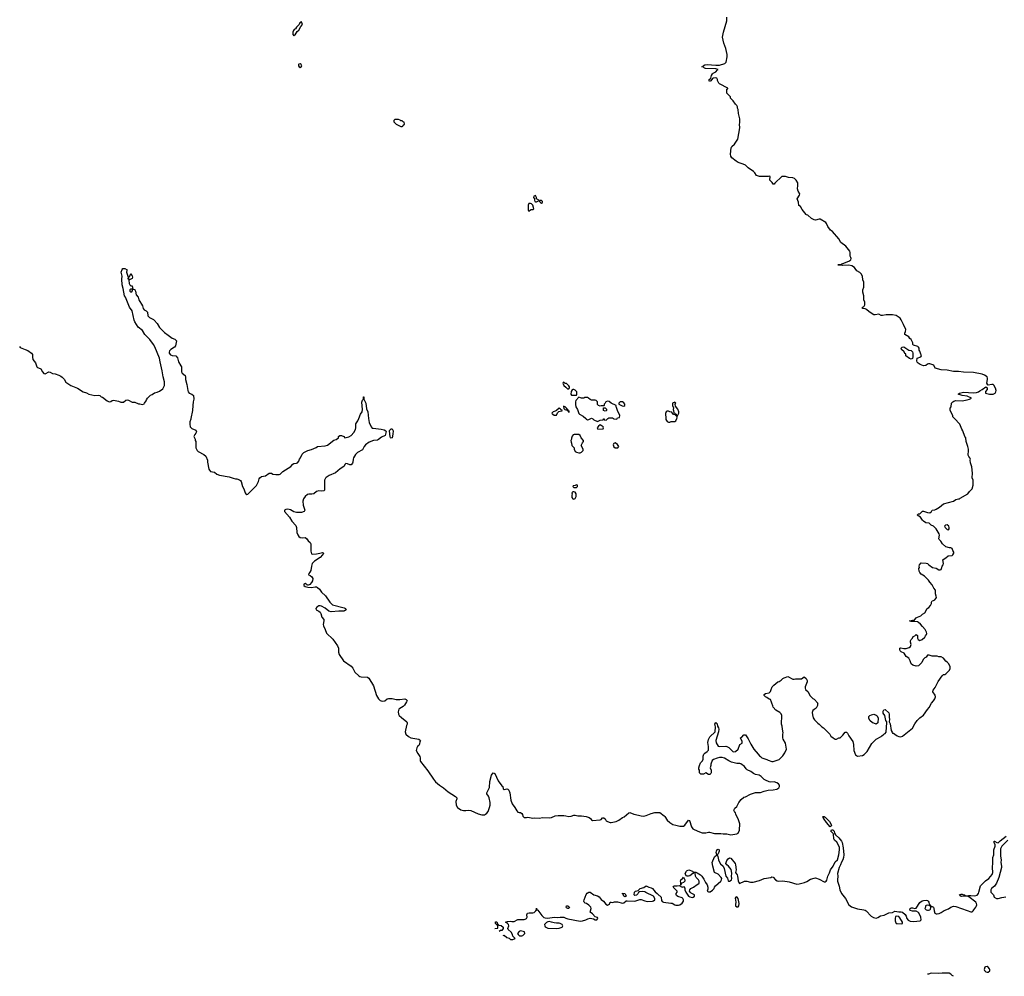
# Model space of a CAD drawing. Header units: inches. Extents: x 2386215 to 2556187, y 580866 to 760840.
# Tile 62 of 203: x 2421221 to 2437047, y 651040 to 666409. Entities that reach past the tile are written whole.
import ezdxf

# ---------------------------------------------------------------- set-up
doc = ezdxf.new("R2010")
doc.units = ezdxf.units.IN
doc.header["$MEASUREMENT"] = 0
for name, color, linetype in [('C4625', 7, 'Continuous'), ('C4626', 7, 'Continuous'), ('C4635', 7, 'Continuous'), ('C4636', 7, 'Continuous')]:
    doc.layers.add(name, color=color, linetype=linetype)

msp = doc.modelspace()

# ---------------------------------------------------------------- linework, layer by layer
at = {"layer": 'C4625', "color": 5}
for points, elevation in [([(2423973, 660000), (2423970, 659990), (2423957, 659950), (2423954, 659910), (2423961, 659870), (2423970, 659855), (2423990, 659840), (2424050, 659814), (2424061, 659790), (2424054, 659766), (2424037, 659743), (2424022, 659710), (2424042, 659670), (2424042, 659650), (2424052, 659630), (2424052, 659532), (2424072, 659490), (2424090, 659472), (2424183, 659423), (2424215, 659395), (2424238, 659330), (2424240, 659300), (2424261, 659190), (2424270, 659172), (2424290, 659152), (2424350, 659138), (2424392, 659110), (2424431, 659091), (2424590, 659063), (2424650, 659041), (2424688, 659032), (2424710, 659032), (2424756, 659016), (2424770, 659006), (2424781, 658990), (2424804, 658910), (2424824, 658870), (2424843, 658810), (2424856, 658790), (2424870, 658781), (2424890, 658784), (2424901, 658799), (2425030, 658923), (2425061, 658990), (2425070, 659030), (2425079, 659050), (2425109, 659070), (2425170, 659079), (2425230, 659121), (2425250, 659124), (2425270, 659121), (2425292, 659110), (2425341, 659101), (2425390, 659102), (2425410, 659108), (2425453, 659150), (2425579, 659230), (2425614, 659270), (2425630, 659279), (2425670, 659283), (2425689, 659291), (2425706, 659314), (2425719, 659350), (2425737, 659370), (2425759, 659430), (2425790, 659453), (2425854, 659486), (2425910, 659503), (2425985, 659535), (2426010, 659551), (2426130, 659563), (2426170, 659576), (2426270, 659655), (2426310, 659666), (2426346, 659690), (2426346, 659710), (2426366, 659730), (2426394, 659730), (2426430, 659712), (2426450, 659692), (2426510, 659708), (2426550, 659731), (2426590, 659775), (2426617, 659823), (2426625, 659850), (2426622, 659890), (2426626, 659914), (2426656, 659964), (2426670, 660000)], 60), ([(2426829, 660000), (2426836, 659936), (2426869, 659869), (2426889, 659849), (2426904, 659844), (2426986, 659834), (2427033, 659833), (2427079, 659819), (2427104, 659804), (2427112, 659792), (2427098, 659730), (2427039, 659701), (2426990, 659662), (2426970, 659656), (2426910, 659650), (2426838, 659622), (2426782, 659578), (2426758, 659550), (2426730, 659500), (2426650, 659454), (2426618, 659422), (2426586, 659370), (2426580, 659350), (2426578, 659302), (2426570, 659282), (2426550, 659259), (2426530, 659257), (2426490, 659274), (2426463, 659277), (2426452, 659270), (2426432, 659230), (2426370, 659194), (2426298, 659130), (2426196, 659084), (2426145, 659055), (2426135, 659045), (2426122, 659010), (2426122, 658878), (2426118, 658850), (2426110, 658838), (2426070, 658834), (2426030, 658837), (2425991, 658829), (2425950, 658789), (2425916, 658784), (2425870, 658787), (2425850, 658781), (2425810, 658750), (2425781, 658710), (2425773, 658673), (2425778, 658610), (2425806, 658530), (2425794, 658506), (2425750, 658493), (2425670, 658489), (2425630, 658502), (2425575, 658535), (2425530, 658544), (2425500, 658540), (2425477, 658530), (2425479, 658510), (2425557, 658417), (2425596, 658350), (2425661, 658281), (2425670, 658250), (2425678, 658170), (2425690, 658135), (2425710, 658104), (2425731, 658089), (2425770, 658086), (2425810, 658089), (2425830, 658075), (2425858, 658038), (2425890, 658008), (2425900, 657990), (2425903, 657970), (2425902, 657870), (2425910, 657830), (2425930, 657824), (2425990, 657826), (2426044, 657836), (2426090, 657850), (2426101, 657841), (2426103, 657830), (2426090, 657810), (2426051, 657769), (2425959, 657710), (2425922, 657670), (2425909, 657630), (2425899, 657561), (2425887, 657533), (2425867, 657510), (2425866, 657490), (2425890, 657479), (2425917, 657457), (2425931, 657430), (2425927, 657393), (2425914, 657366), (2425886, 657334), (2425850, 657318), (2425842, 657330), (2425810, 657349), (2425790, 657339), (2425786, 657330), (2425790, 657321), (2425810, 657301), (2425853, 657293), (2425912, 657288), (2425970, 657299), (2425990, 657296), (2426010, 657286), (2426041, 657261), (2426073, 657210), (2426135, 657155), (2426208, 657050), (2426250, 657010), (2426438, 656958), (2426456, 656950), (2426467, 656930), (2426443, 656910), (2426430, 656906), (2426350, 656905), (2426230, 656895), (2426190, 656908), (2426130, 656955), (2426070, 656988), (2426050, 656992), (2426030, 656990), (2425995, 656970), (2425981, 656950), (2425986, 656926), (2426030, 656904), (2426049, 656889), (2426060, 656870), (2426078, 656810), (2426108, 656770), (2426112, 656750), (2426099, 656690), (2426103, 656670), (2426133, 656613), (2426153, 656553), (2426254, 656454), (2426332, 656350), (2426343, 656310), (2426346, 656250), (2426355, 656210), (2426426, 656106), (2426550, 656022), (2426576, 655990), (2426609, 655929), (2426670, 655870), (2426690, 655859), (2426710, 655854), (2426810, 655845), (2426832, 655832), (2426908, 655708), (2426958, 655550), (2426970, 655526), (2426990, 655496), (2427018, 655470), (2427050, 655461), (2427090, 655468), (2427130, 655499), (2427150, 655504), (2427210, 655502), (2427270, 655488), (2427330, 655488), (2427410, 655496), (2427431, 655490), (2427440, 655480), (2427447, 655470), (2427440, 655450), (2427405, 655395), (2427384, 655376), (2427330, 655345), (2427317, 655330), (2427307, 655287), (2427311, 655251), (2427323, 655230), (2427357, 655197), (2427444, 655130), (2427451, 655110), (2427447, 655090), (2427439, 655070), (2427416, 654970), (2427427, 654930), (2427470, 654891), (2427510, 654871), (2427638, 654850), (2427666, 654830), (2427653, 654810), (2427647, 654770), (2427639, 654750), (2427617, 654730), (2427604, 654710), (2427596, 654670), (2427620, 654620), (2427653, 654573), (2427659, 654550), (2427659, 654510), (2427666, 654490), (2427780, 654340), (2427870, 654210), (2427907, 654167), (2427970, 654111), (2428031, 654070), (2428110, 654006), (2428225, 653930), (2428245, 653910), (2428246, 653890), (2428231, 653849), (2428235, 653790), (2428256, 653750), (2428310, 653715), (2428357, 653703), (2428390, 653703), (2428430, 653711), (2428470, 653703), (2428590, 653650), (2428650, 653636), (2428690, 653637), (2428710, 653644), (2428730, 653659), (2428750, 653686), (2428774, 653750), (2428783, 653790), (2428783, 653830), (2428766, 653906), (2428754, 653934), (2428729, 653970), (2428729, 653990), (2428770, 654074), (2428777, 654170), (2428805, 654270), (2428830, 654311), (2428850, 654306), (2428857, 654297), (2428910, 654181), (2428970, 654101), (2428985, 654090), (2428992, 654050), (2429010, 654043), (2429050, 654051), (2429067, 654047), (2429086, 654030), (2429097, 653990), (2429116, 653870), (2429138, 653810), (2429181, 653750), (2429210, 653698), (2429230, 653678), (2429251, 653671), (2429270, 653671), (2429290, 653657), (2429301, 653641), (2429311, 653611), (2429330, 653591), (2429369, 653591), (2429390, 653596), (2429470, 653583), (2429490, 653587), (2429570, 653583), (2429630, 653591), (2429730, 653584), (2429770, 653594), (2429830, 653619), (2429874, 653626), (2429970, 653626), (2430000, 653619)], 60), ([(2428992, 651695), (2429010, 651701), (2429050, 651665), (2429091, 651651), (2429110, 651632), (2429147, 651633), (2429186, 651650), (2429150, 651686), (2429142, 651710), (2429119, 651750), (2429074, 651790), (2429069, 651810), (2429082, 651850), (2429078, 651870), (2429055, 651895), (2429029, 651911), (2429060, 651920), (2429110, 651925), (2429130, 651921), (2429170, 651923), (2429230, 651951), (2429250, 651955), (2429330, 651951), (2429344, 651956), (2429369, 651970), (2429379, 651990), (2429374, 652030), (2429386, 652054), (2429410, 652061), (2429470, 652059), (2429490, 652067), (2429515, 652090), (2429529, 652110), (2429530, 652134), (2429534, 652110), (2429550, 652105), (2429616, 652016), (2429647, 651987), (2429670, 651977), (2429710, 651973), (2429810, 651988), (2429870, 651985), (2429910, 651993), (2429950, 651993), (2429970, 651991), (2430000, 651976)], 40), ([(2428861, 651808), (2428906, 651814), (2428907, 651847), (2428902, 651862), (2428890, 651866), (2428869, 651890), (2428870, 651914), (2428890, 651914), (2428902, 651882), (2428922, 651862), (2428958, 651858), (2428991, 651830), (2428991, 651810), (2428982, 651790), (2428970, 651778), (2428950, 651778), (2428928, 651758)], 40)]:
    msp.add_lwpolyline(points, dxfattribs=dict(at, elevation=elevation))
for points, elevation in [([(2427190, 659686), (2427184, 659690), (2427175, 659710), (2427169, 659751), (2427166, 659810), (2427190, 659834), (2427210, 659834), (2427224, 659804), (2427221, 659750), (2427210, 659689)], 60), ([(2429730, 651919), (2429710, 651917), (2429690, 651905), (2429671, 651890), (2429659, 651870), (2429661, 651850), (2429670, 651836), (2429710, 651811), (2429850, 651807), (2429890, 651811), (2429938, 651830), (2429949, 651850), (2429942, 651870), (2429910, 651889), (2429890, 651894), (2429850, 651893), (2429810, 651898), (2429770, 651912)], 40), ([(2429270, 651769), (2429250, 651762), (2429222, 651730), (2429232, 651712), (2429253, 651693), (2429290, 651691), (2429310, 651698), (2429342, 651730), (2429334, 651754)], 40)]:
    msp.add_lwpolyline(points, close=True, dxfattribs=dict(at, elevation=elevation))
at = {"layer": 'C4626', "color": 5}
for points, elevation in [([(2425750, 666375), (2425724, 666356), (2425711, 666329), (2425672, 666290), (2425657, 666263), (2425634, 666250), (2425624, 666236), (2425612, 666210), (2425612, 666170), (2425630, 666152), (2425638, 666162), (2425650, 666167), (2425682, 666218), (2425710, 666241), (2425741, 666299), (2425769, 666330)], 80), ([(2425730, 665698), (2425710, 665695), (2425705, 665690), (2425702, 665670), (2425714, 665650), (2425730, 665642), (2425746, 665650), (2425758, 665670), (2425746, 665690)], 80), ([(2427310, 664806), (2427250, 664806), (2427234, 664790), (2427234, 664770), (2427274, 664730), (2427350, 664694), (2427370, 664694), (2427382, 664698), (2427387, 664713), (2427406, 664730), (2427402, 664762), (2427387, 664767), (2427370, 664786), (2427350, 664786), (2427336, 664796)], 80), ([(2429510, 663586), (2429486, 663574), (2429482, 663550), (2429494, 663530), (2429494, 663510), (2429502, 663490), (2429510, 663482), (2429530, 663482), (2429562, 663498), (2429566, 663510), (2429526, 663530), (2429526, 663550)], 80), ([(2429430, 663455), (2429406, 663454), (2429392, 663430), (2429394, 663350), (2429398, 663338), (2429410, 663334), (2429416, 663344), (2429440, 663360), (2429470, 663362), (2429486, 663370), (2429468, 663430), (2429450, 663448)], 80), ([(2429610, 663506), (2429578, 663502), (2429574, 663490), (2429594, 663470), (2429610, 663462), (2429626, 663470), (2429626, 663490)], 80), ([(2423010, 662079), (2422992, 662070), (2422992, 662050), (2423010, 662032), (2423028, 662050), (2423038, 662078)], 60), ([(2429890, 660168), (2429852, 660128), (2429830, 660118), (2429794, 660110), (2429774, 660090), (2429778, 660078), (2429790, 660074), (2429813, 660053), (2429850, 660054), (2429868, 660092), (2429887, 660113), (2429910, 660122), (2429936, 660124), (2429946, 660130), (2429922, 660142), (2429910, 660158)], 80)]:
    msp.add_lwpolyline(points, close=True, dxfattribs=dict(at, elevation=elevation))
for points, elevation in [([(2421219, 661159), (2421230, 661145), (2421308, 661108), (2421350, 661095), (2421413, 661053), (2421426, 661030), (2421428, 660988), (2421435, 660950), (2421477, 660897), (2421498, 660830), (2421510, 660821), (2421550, 660807), (2421559, 660799), (2421589, 660749), (2421610, 660727), (2421630, 660719), (2421691, 660751), (2421710, 660746), (2421750, 660725), (2421790, 660718), (2421850, 660696), (2421881, 660681), (2421904, 660664), (2421934, 660634), (2421963, 660583), (2422025, 660545), (2422042, 660530), (2422150, 660490), (2422242, 660430), (2422294, 660414), (2422334, 660394), (2422430, 660371), (2422490, 660376), (2422510, 660371), (2422530, 660351), (2422550, 660345), (2422626, 660286), (2422650, 660274), (2422670, 660271), (2422685, 660275), (2422710, 660291), (2422730, 660298), (2422810, 660282), (2422845, 660265), (2422890, 660265), (2422930, 660298), (2422950, 660301), (2422970, 660298), (2423030, 660262), (2423070, 660262), (2423130, 660238), (2423150, 660238), (2423195, 660225), (2423222, 660238), (2423226, 660250), (2423256, 660284), (2423260, 660300), (2423278, 660330), (2423326, 660374), (2423353, 660387), (2423387, 660413), (2423430, 660424), (2423470, 660441), (2423520, 660480), (2423530, 660491), (2423548, 660530), (2423551, 660590), (2423530, 660670), (2423512, 660770), (2423478, 660910), (2423468, 660970), (2423395, 661155), (2423373, 661193), (2423312, 661272), (2423234, 661350), (2423194, 661414), (2423126, 661470), (2423070, 661556), (2423060, 661580), (2423028, 661730), (2422985, 661790), (2422921, 661950), (2422907, 661970), (2422886, 662090), (2422870, 662148), (2422862, 662238), (2422866, 662290), (2422855, 662350), (2422870, 662394), (2422878, 662410), (2422886, 662414), (2422914, 662410), (2422950, 662392), (2422951, 662389), (2422941, 662379), (2422936, 662350), (2422961, 662290), (2422965, 662270), (2422962, 662250), (2422970, 662234), (2422978, 662242), (2422978, 662270), (2422993, 662287), (2423010, 662331), (2423030, 662294), (2423033, 662270), (2423030, 662249), (2422978, 662222), (2422979, 662170), (2422991, 662150), (2423010, 662135), (2423031, 662131), (2423042, 662082), (2423070, 662076), (2423074, 662070), (2423084, 662050), (2423096, 661990), (2423123, 661950), (2423139, 661910), (2423195, 661810), (2423207, 661770), (2423223, 661750), (2423254, 661734), (2423273, 661710), (2423281, 661650), (2423310, 661623), (2423370, 661593), (2423383, 661583), (2423431, 661530), (2423470, 661466), (2423550, 661386), (2423610, 661338), (2423674, 661294), (2423715, 661275), (2423741, 661250), (2423728, 661170), (2423711, 661150), (2423649, 661111), (2423630, 661090), (2423624, 661070), (2423626, 661050), (2423647, 661027), (2423670, 661014), (2423730, 661006), (2423758, 660978), (2423775, 660910), (2423813, 660850), (2423820, 660830), (2423820, 660750), (2423833, 660730), (2423881, 660690), (2423886, 660670), (2423884, 660630), (2423910, 660547), (2423923, 660450), (2423930, 660430), (2423947, 660407), (2423987, 660390), (2424013, 660370), (2424018, 660310), (2424008, 660270), (2424002, 660210), (2424001, 660130), (2423973, 660000)], 60), ([(2430000, 660566), (2429990, 660566), (2429970, 660586), (2429958, 660582), (2429954, 660570), (2429970, 660534), (2430000, 660504)], 80), ([(2426670, 660000), (2426697, 660070), (2426724, 660110), (2426729, 660149), (2426718, 660262), (2426730, 660294), (2426747, 660313), (2426748, 660350), (2426751, 660351), (2426752, 660310), (2426770, 660282), (2426783, 660250), (2426797, 660157), (2426815, 660110), (2426829, 660000)], 60), ([(2430000, 660179), (2429990, 660189), (2429962, 660198), (2429965, 660165), (2429986, 660146), (2430000, 660143)], 80)]:
    msp.add_lwpolyline(points, dxfattribs=dict(at, elevation=elevation))
at = {"layer": 'C4635', "color": 5}
for points, elevation in [([(2430000, 653619), (2430050, 653607), (2430086, 653614), (2430126, 653630), (2430150, 653631), (2430190, 653621), (2430250, 653621), (2430325, 653605), (2430372, 653590), (2430394, 653574), (2430410, 653552), (2430430, 653546), (2430550, 653555), (2430570, 653561), (2430590, 653586), (2430610, 653586), (2430630, 653570), (2430650, 653538), (2430670, 653525), (2430710, 653511), (2430730, 653511), (2430810, 653526), (2430850, 653547), (2430909, 653590), (2430937, 653603), (2431012, 653668), (2431030, 653671), (2431090, 653643), (2431169, 653631), (2431210, 653617), (2431250, 653614), (2431290, 653624), (2431370, 653655), (2431428, 653670), (2431490, 653672), (2431511, 653670), (2431580, 653620), (2431590, 653610), (2431630, 653547), (2431670, 653511), (2431721, 653481), (2431767, 653467), (2431830, 653455), (2431890, 653455), (2431910, 653468), (2431970, 653550), (2431986, 653546), (2432020, 653440), (2432040, 653410), (2432122, 653370), (2432190, 653347), (2432250, 653344), (2432290, 653357), (2432310, 653357), (2432390, 653337), (2432490, 653335), (2432530, 653329), (2432590, 653330), (2432650, 653313), (2432750, 653329), (2432770, 653341), (2432790, 653387), (2432797, 653490), (2432774, 653554), (2432730, 653646), (2432728, 653668), (2432710, 653686), (2432698, 653710), (2432716, 653744), (2432748, 653770), (2432778, 653830), (2432818, 653882), (2432860, 653920), (2432890, 653922), (2432970, 653965), (2433050, 653995), (2433130, 653991), (2433190, 654015), (2433250, 654031), (2433330, 654036), (2433390, 654047), (2433422, 654070), (2433435, 654090), (2433435, 654110), (2433418, 654130), (2433390, 654149), (2433350, 654162), (2433290, 654161), (2433270, 654165), (2433210, 654189), (2433190, 654201), (2433139, 654250), (2433109, 654270), (2433050, 654283), (2433018, 654298), (2432973, 654330), (2432916, 654356), (2432896, 654376), (2432870, 654412), (2432812, 654452), (2432797, 654457), (2432750, 654460), (2432662, 654482), (2432621, 654501), (2432550, 654545), (2432510, 654557), (2432470, 654555), (2432430, 654546), (2432375, 654525), (2432350, 654509), (2432331, 654451), (2432331, 654429), (2432321, 654390), (2432337, 654350), (2432335, 654310), (2432330, 654298), (2432315, 654285), (2432290, 654282), (2432250, 654308), (2432210, 654288), (2432167, 654287), (2432148, 654310), (2432149, 654350), (2432139, 654370), (2432137, 654390), (2432146, 654426), (2432164, 654470), (2432196, 654504), (2432209, 654530), (2432205, 654575), (2432215, 654610), (2432233, 654627), (2432270, 654651), (2432290, 654672), (2432295, 654690), (2432294, 654730), (2432284, 654796), (2432293, 654847), (2432314, 654886), (2432402, 654970), (2432406, 655046), (2432397, 655090), (2432410, 655118), (2432430, 655096), (2432437, 655057), (2432453, 655033), (2432459, 655010), (2432456, 654970), (2432411, 654830), (2432416, 654790), (2432430, 654762), (2432450, 654738), (2432470, 654731), (2432570, 654736), (2432590, 654731), (2432617, 654717), (2432690, 654645), (2432726, 654650), (2432770, 654692), (2432796, 654764), (2432832, 654788), (2432835, 654815), (2432808, 654870), (2432830, 654882), (2432862, 654918), (2432870, 654922), (2432890, 654918), (2432930, 654858), (2432971, 654770), (2433019, 654690), (2433091, 654610), (2433110, 654582), (2433131, 654571), (2433151, 654551), (2433230, 654525), (2433250, 654511), (2433310, 654491), (2433330, 654491), (2433430, 654526), (2433490, 654582), (2433522, 654630), (2433548, 654690), (2433530, 654786), (2433495, 654850), (2433488, 654872), (2433489, 654930), (2433494, 654950), (2433482, 655010), (2433478, 655058), (2433468, 655092), (2433469, 655230), (2433458, 655258), (2433440, 655280), (2433376, 655316), (2433330, 655366), (2433327, 655387), (2433308, 655428), (2433307, 655447), (2433288, 655490), (2433270, 655495), (2433230, 655522), (2433209, 655530), (2433190, 655550), (2433187, 655570), (2433210, 655583), (2433270, 655592), (2433290, 655614), (2433298, 655650), (2433318, 655690), (2433343, 655717), (2433408, 655770), (2433430, 655778), (2433462, 655798), (2433490, 655825), (2433510, 655836), (2433570, 655856), (2433650, 655812), (2433670, 655812), (2433690, 655822), (2433790, 655822), (2433831, 655851), (2433864, 655824), (2433878, 655790), (2433878, 655770), (2433847, 655693), (2433846, 655670), (2433852, 655650), (2433894, 655610), (2433922, 655550), (2433970, 655502), (2433990, 655492), (2434052, 655430), (2434044, 655416), (2434042, 655390), (2434022, 655350), (2433991, 655329), (2433971, 655309), (2433960, 655280), (2433962, 655242), (2433975, 655195), (2433998, 655158), (2434050, 655105), (2434070, 655091), (2434112, 655050), (2434142, 655030), (2434242, 654930), (2434260, 654900), (2434294, 654870), (2434330, 654852), (2434350, 654852), (2434390, 654872), (2434410, 654874), (2434450, 654912), (2434490, 654965), (2434510, 654965), (2434527, 654947), (2434550, 654902), (2434611, 654810), (2434625, 654765), (2434631, 654670), (2434657, 654597), (2434670, 654585), (2434690, 654576), (2434766, 654586), (2434797, 654603), (2434842, 654650), (2434920, 654780), (2434990, 654852), (2435068, 654892), (2435076, 654904), (2435100, 654920), (2435109, 654931), (2435130, 654942), (2435150, 654962), (2435160, 655120), (2435159, 655130), (2435143, 655150), (2435129, 655230), (2435101, 655270), (2435101, 655299), (2435110, 655322), (2435130, 655325), (2435193, 655273), (2435198, 655250), (2435196, 655196), (2435200, 655170), (2435196, 655130), (2435214, 655094), (2435226, 654990), (2435244, 654964), (2435250, 654946), (2435265, 654945), (2435290, 654931), (2435324, 654904), (2435351, 654891), (2435386, 654886), (2435410, 654896), (2435570, 655026), (2435610, 655098), (2435649, 655151), (2435689, 655191), (2435750, 655236), (2435810, 655325), (2435842, 655358), (2435879, 655430), (2435910, 655465), (2435930, 655498), (2435942, 655530), (2435936, 655556), (2435901, 655610), (2435905, 655635), (2435938, 655682), (2435986, 655774), (2436046, 655870), (2436070, 655891), (2436089, 655891), (2436110, 655899), (2436164, 655956), (2436175, 655985), (2436175, 656010), (2436158, 656058), (2436130, 656089), (2436110, 656102), (2436070, 656149), (2436030, 656174), (2435995, 656175), (2435970, 656182), (2435890, 656182), (2435840, 656200), (2435810, 656198), (2435791, 656169), (2435770, 656158), (2435742, 656130), (2435720, 656080), (2435670, 656029), (2435630, 656024), (2435578, 656038), (2435550, 656058), (2435535, 656110), (2435513, 656153), (2435470, 656178), (2435438, 656230), (2435390, 656255), (2435375, 656270), (2435367, 656293), (2435366, 656310), (2435383, 656317), (2435430, 656305), (2435470, 656305), (2435519, 656321), (2435539, 656341), (2435548, 656370), (2435538, 656410), (2435538, 656430), (2435548, 656452), (2435570, 656474), (2435582, 656498), (2435608, 656512), (2435630, 656532), (2435650, 656514), (2435652, 656472), (2435662, 656450), (2435690, 656434), (2435726, 656450), (2435768, 656490), (2435778, 656510), (2435795, 656530), (2435802, 656550), (2435798, 656570), (2435775, 656610), (2435730, 656659), (2435700, 656700), (2435670, 656724), (2435650, 656733), (2435610, 656742), (2435550, 656738), (2435526, 656750), (2435570, 656762), (2435596, 656764), (2435610, 656771), (2435630, 656799), (2435650, 656811), (2435708, 656830), (2435730, 656858), (2435770, 656882), (2435809, 656951), (2435833, 656967), (2435862, 656998), (2435878, 657030), (2435878, 657050), (2435886, 657070), (2435910, 657078), (2435930, 657091), (2435949, 657110), (2435955, 657125), (2435954, 657150), (2435943, 657183), (2435942, 657242), (2435917, 657277), (2435887, 657330), (2435852, 657370), (2435827, 657407), (2435765, 657470), (2435710, 657499), (2435687, 657527), (2435677, 657550), (2435675, 657590), (2435682, 657610), (2435678, 657630), (2435682, 657650), (2435710, 657682), (2435790, 657678), (2435811, 657671), (2435832, 657650), (2435892, 657610), (2435950, 657596), (2435994, 657570), (2436018, 657570), (2436030, 657578), (2436037, 657590), (2436049, 657630), (2436064, 657650), (2436069, 657670), (2436058, 657730), (2436062, 657738), (2436110, 657765), (2436147, 657793), (2436210, 657801), (2436222, 657810), (2436236, 657836), (2436236, 657856), (2436220, 657880), (2436210, 657914), (2436190, 657924), (2436165, 657925), (2436110, 657941), (2436054, 657990), (2436029, 658029), (2436000, 658060), (2435995, 658070), (2436004, 658130), (2435999, 658150), (2435950, 658229), (2435909, 658270), (2435870, 658290), (2435838, 658318), (2435787, 658327), (2435749, 658350), (2435730, 658369), (2435698, 658418), (2435648, 658450), (2435666, 658470), (2435690, 658472), (2435730, 658514), (2435750, 658512), (2435811, 658491), (2435850, 658487), (2435875, 658505), (2435890, 658531), (2435930, 658536), (2435950, 658545), (2436003, 658577), (2436070, 658630), (2436230, 658674), (2436270, 658699), (2436311, 658711), (2436329, 658711), (2436339, 658721), (2436462, 658790), (2436489, 658830), (2436529, 658871), (2436545, 658930), (2436549, 659009), (2436529, 659051), (2436534, 659126), (2436523, 659223), (2436502, 659290), (2436499, 659330), (2436502, 659350), (2436495, 659370), (2436475, 659390), (2436466, 659410), (2436465, 659430), (2436474, 659470), (2436469, 659510), (2436462, 659550), (2436435, 659630), (2436429, 659690), (2436415, 659710), (2436383, 659803), (2436362, 659830), (2436335, 659910), (2436247, 660000)], 60), ([(2430320, 660000), (2430330, 659991), (2430350, 659981), (2430370, 659985), (2430401, 660000)], 80), ([(2430423, 660000), (2430435, 659995), (2430450, 659982), (2430510, 659952), (2430530, 659962), (2430553, 659973), (2430602, 659978), (2430610, 659994), (2430614, 659994), (2430618, 659978), (2430650, 659974), (2430676, 660000)], 80), ([(2430764, 660000), (2430770, 659994), (2430810, 659992), (2430826, 659994), (2430827, 660000)], 80), ([(2431606, 660000), (2431607, 659987), (2431630, 659952), (2431650, 659942), (2431670, 659942), (2431690, 659952), (2431750, 659952), (2431770, 659962), (2431784, 660000)], 80), ([(2430000, 651976), (2430030, 651962), (2430230, 651926), (2430270, 651933), (2430322, 651950), (2430354, 651966), (2430390, 651973), (2430442, 651962), (2430470, 651947), (2430498, 651950), (2430515, 651970), (2430510, 651986), (2430470, 651995), (2430430, 652044), (2430388, 652070), (2430409, 652130), (2430404, 652150), (2430370, 652182), (2430330, 652209), (2430310, 652214), (2430293, 652233), (2430289, 652249), (2430295, 652270), (2430325, 652355), (2430342, 652378), (2430367, 652393), (2430392, 652392), (2430450, 652350), (2430510, 652335), (2430538, 652318), (2430570, 652276), (2430606, 652246), (2430640, 652200), (2430670, 652185), (2430690, 652192), (2430699, 652201), (2430710, 652232), (2430730, 652232), (2430750, 652225), (2430784, 652236), (2430830, 652237), (2430910, 652217), (2430930, 652221), (2430970, 652251), (2430985, 652255), (2431110, 652248), (2431187, 652273), (2431210, 652275), (2431269, 652251), (2431310, 652243), (2431390, 652246), (2431410, 652251), (2431429, 652270), (2431428, 652288), (2431408, 652328), (2431287, 652387), (2431270, 652399), (2431230, 652405), (2431183, 652397), (2431170, 652388), (2431157, 652363), (2431136, 652344), (2431110, 652339), (2431099, 652350), (2431105, 652390), (2431122, 652410), (2431160, 652420), (2431194, 652450), (2431253, 652467), (2431290, 652492), (2431331, 652471), (2431370, 652461), (2431391, 652450), (2431435, 652395), (2431470, 652371), (2431478, 652358), (2431530, 652310), (2431539, 652259), (2431550, 652241), (2431570, 652233), (2431686, 652214), (2431710, 652214), (2431751, 652191), (2431770, 652185), (2431810, 652183), (2431830, 652188), (2431870, 652214), (2431890, 652250), (2431889, 652270), (2431881, 652290), (2431870, 652301), (2431801, 652321), (2431780, 652340), (2431775, 652350), (2431775, 652370), (2431788, 652390), (2431788, 652410), (2431726, 652470), (2431738, 652490), (2431746, 652494), (2431790, 652493), (2431819, 652499), (2431870, 652472), (2431890, 652482), (2431910, 652454), (2431912, 652430), (2431930, 652392), (2431971, 652330), (2431990, 652319), (2432030, 652306), (2432046, 652310), (2432066, 652330), (2432066, 652350), (2432015, 652375), (2431998, 652390), (2431988, 652410), (2431995, 652430), (2432009, 652451), (2432050, 652471), (2432110, 652515), (2432138, 652530), (2432142, 652538), (2432141, 652570), (2432134, 652590), (2432094, 652630), (2432084, 652650), (2432078, 652698), (2432070, 652706), (2432050, 652706), (2432042, 652690), (2431990, 652655), (2431970, 652649), (2431948, 652648), (2431936, 652656), (2431918, 652690), (2431939, 652730), (2431950, 652741), (2431974, 652750), (2432034, 652730), (2432050, 652714), (2432087, 652713), (2432110, 652705), (2432166, 652670), (2432187, 652650), (2432220, 652600), (2432245, 652545), (2432271, 652510), (2432283, 652470), (2432281, 652439), (2432272, 652410), (2432290, 652398), (2432322, 652398), (2432357, 652423), (2432382, 652450), (2432389, 652470), (2432405, 652495), (2432492, 652570), (2432503, 652590), (2432505, 652610), (2432494, 652630), (2432450, 652681), (2432389, 652710), (2432364, 652810), (2432354, 652870), (2432390, 652958), (2432428, 652990), (2432415, 653030), (2432419, 653050), (2432430, 653078), (2432450, 653085), (2432460, 653080), (2432465, 653070), (2432465, 653050), (2432450, 653006), (2432434, 652990), (2432444, 652964), (2432455, 652910), (2432465, 652885), (2432487, 652847), (2432528, 652808), (2432547, 652770), (2432570, 652650), (2432598, 652618), (2432610, 652572), (2432614, 652570), (2432630, 652567), (2432657, 652583), (2432664, 652590), (2432669, 652610), (2432664, 652650), (2432669, 652691), (2432665, 652730), (2432655, 652755), (2432614, 652810), (2432589, 652830), (2432573, 652850), (2432590, 652899), (2432610, 652927), (2432630, 652941), (2432650, 652938), (2432721, 652850), (2432727, 652830), (2432737, 652750), (2432726, 652710), (2432736, 652690), (2432754, 652670), (2432761, 652650), (2432770, 652574), (2432778, 652550), (2432790, 652532), (2432870, 652571), (2432910, 652568), (2432970, 652551), (2433010, 652551), (2433110, 652579), (2433186, 652614), (2433292, 652628), (2433310, 652636), (2433330, 652631), (2433371, 652590), (2433395, 652575), (2433410, 652570), (2433490, 652573), (2433590, 652559), (2433710, 652523), (2433750, 652525), (2433833, 652547), (2433875, 652565), (2433930, 652599), (2433990, 652618), (2434010, 652621), (2434070, 652603), (2434150, 652559), (2434170, 652560), (2434185, 652570), (2434195, 652585), (2434212, 652648), (2434238, 652702), (2434251, 652750), (2434294, 652810), (2434330, 652879), (2434366, 652914), (2434387, 652990), (2434398, 653070), (2434397, 653110), (2434376, 653156), (2434353, 653193), (2434316, 653230), (2434305, 653250), (2434303, 653323), (2434297, 653337), (2434258, 653370), (2434270, 653394), (2434290, 653393), (2434310, 653370), (2434319, 653339), (2434335, 653315), (2434390, 653265), (2434430, 653214), (2434440, 653190), (2434457, 653103), (2434468, 652990), (2434464, 652950), (2434451, 652909), (2434428, 652872), (2434415, 652830), (2434392, 652788), (2434366, 652694), (2434369, 652650), (2434364, 652590), (2434367, 652567), (2434392, 652490), (2434405, 652430), (2434433, 652370), (2434494, 652290), (2434548, 652188), (2434590, 652154), (2434656, 652136), (2434690, 652122), (2434788, 652108), (2434810, 652101), (2434826, 652090), (2434906, 652006), (2434947, 651987), (2434990, 651973), (2435017, 651983), (2435055, 652010), (2435117, 652023), (2435190, 652061), (2435250, 652066), (2435290, 652085), (2435350, 652076), (2435390, 652076), (2435412, 652070), (2435455, 652035), (2435468, 652008), (2435478, 651970), (2435501, 651941), (2435534, 651926), (2435590, 651920), (2435693, 651930), (2435709, 651950), (2435707, 651990), (2435689, 652030), (2435667, 652067), (2435630, 652086), (2435569, 652089), (2435536, 652096), (2435529, 652110), (2435535, 652130), (2435550, 652139), (2435570, 652141), (2435610, 652131), (2435630, 652136), (2435690, 652226), (2435729, 652251), (2435750, 652256), (2435790, 652261), (2435810, 652259), (2435821, 652250), (2435834, 652230), (2435841, 652201), (2435854, 652186), (2435854, 652174), (2435866, 652174), (2435882, 652162), (2435890, 652162), (2435911, 652150), (2435917, 652130), (2435921, 652090), (2435933, 652053), (2435950, 652043), (2435970, 652042), (2435999, 652050), (2436030, 652064), (2436081, 652099), (2436150, 652125), (2436190, 652151), (2436230, 652167), (2436270, 652164), (2436450, 652096), (2436510, 652078), (2436530, 652078), (2436548, 652090), (2436555, 652110), (2436590, 652151), (2436599, 652170), (2436605, 652190), (2436601, 652210), (2436590, 652229), (2436475, 652315), (2436450, 652328), (2436390, 652328), (2436363, 652323), (2436346, 652330), (2436328, 652352), (2436350, 652362), (2436370, 652362), (2436391, 652351), (2436414, 652350), (2436418, 652338), (2436450, 652332), (2436470, 652338), (2436510, 652339), (2436570, 652331), (2436610, 652345), (2436630, 652368), (2436639, 652390), (2436666, 652494), (2436684, 652516), (2436747, 652573), (2436798, 652610), (2436850, 652678), (2436863, 652710), (2436856, 652790), (2436863, 652863), (2436862, 652950), (2436877, 652990), (2436877, 653070), (2436899, 653130), (2436898, 653150), (2436883, 653190), (2436882, 653210), (2436890, 653213), (2436928, 653188), (2436950, 653186), (2436982, 653218), (2437076, 653290)], 40), ([(2437104, 653230), (2437007, 653133), (2436988, 653090), (2436984, 652970), (2436995, 652910), (2436993, 652867), (2437003, 652810), (2437002, 652790), (2436958, 652630), (2436922, 652538), (2436892, 652488), (2436843, 652450), (2436829, 652429), (2436831, 652391), (2436871, 652350), (2436882, 652310), (2436922, 652290), (2436950, 652288), (2437010, 652308), (2437070, 652316)], 40), ([(2436231, 651040), (2436210, 651055), (2436190, 651075), (2436162, 651090), (2436050, 651093), (2435990, 651085), (2435871, 651089), (2435830, 651073), (2435812, 651073)], 40)]:
    msp.add_lwpolyline(points, dxfattribs=dict(at, elevation=elevation))
for points, elevation in [([(2430550, 659898), (2430523, 659877), (2430502, 659850), (2430513, 659833), (2430590, 659834), (2430602, 659838), (2430606, 659850), (2430598, 659870)], 80), ([(2430133, 659747), (2430118, 659742), (2430104, 659716), (2430093, 659687), (2430092, 659668), (2430082, 659650), (2430084, 659624), (2430093, 659607), (2430094, 659570), (2430132, 659532), (2430132, 659510), (2430152, 659472), (2430170, 659462), (2430210, 659452), (2430230, 659452), (2430250, 659462), (2430278, 659490), (2430278, 659510), (2430248, 659570), (2430267, 659613), (2430286, 659630), (2430286, 659650), (2430246, 659690), (2430230, 659726), (2430210, 659746)], 80), ([(2430790, 659609), (2430770, 659602), (2430765, 659595), (2430763, 659577), (2430770, 659547), (2430790, 659531), (2430830, 659528), (2430838, 659530), (2430849, 659550), (2430830, 659582)], 80), ([(2430170, 658935), (2430150, 658926), (2430118, 658922), (2430114, 658910), (2430130, 658894), (2430170, 658894), (2430186, 658910), (2430186, 658930)], 80), ([(2430130, 658826), (2430110, 658826), (2430094, 658810), (2430102, 658790), (2430094, 658770), (2430094, 658730), (2430114, 658710), (2430130, 658705), (2430150, 658714), (2430168, 658750), (2430168, 658790), (2430150, 658818)], 80), ([(2436130, 658294), (2436102, 658290), (2436085, 658270), (2436098, 658250), (2436130, 658218), (2436150, 658212), (2436162, 658230), (2436162, 658250), (2436155, 658270)], 60), ([(2434990, 655089), (2434950, 655108), (2434926, 655110), (2434886, 655150), (2434868, 655190), (2434868, 655212), (2434886, 655230), (2434910, 655242), (2434950, 655251), (2434990, 655238), (2435005, 655225), (2435022, 655190), (2435022, 655170), (2435012, 655130), (2435012, 655110)], 60), ([(2434145, 653605), (2434150, 653607), (2434170, 653595), (2434238, 653530), (2434270, 653470), (2434266, 653450), (2434250, 653444), (2434190, 653510), (2434150, 653564), (2434135, 653590), (2434137, 653597), (2434130, 653610)], 40), ([(2431846, 652506), (2431849, 652550), (2431845, 652570), (2431849, 652590), (2431882, 652618), (2431890, 652634), (2431912, 652592), (2431911, 652570), (2431890, 652546), (2431862, 652538), (2431854, 652530), (2431850, 652506)], 40), ([(2430950, 652318), (2430930, 652329), (2430922, 652362), (2430910, 652366), (2430910, 652374), (2430950, 652372), (2430970, 652334), (2430970, 652326)], 40), ([(2432750, 652319), (2432732, 652310), (2432723, 652297), (2432734, 652234), (2432726, 652194), (2432728, 652172), (2432750, 652155), (2432770, 652157), (2432780, 652170), (2432785, 652210), (2432770, 652288)], 40), ([(2435810, 652182), (2435790, 652178), (2435782, 652170), (2435782, 652150), (2435772, 652130), (2435790, 652106), (2435810, 652101), (2435830, 652103), (2435848, 652110), (2435859, 652121), (2435868, 652148), (2435866, 652166), (2435854, 652166), (2435838, 652178)], 40), ([(2430030, 652128), (2430010, 652141), (2430005, 652150), (2430010, 652170), (2430030, 652173), (2430050, 652159), (2430056, 652150), (2430050, 652130)], 40), ([(2435310, 652008), (2435301, 651999), (2435291, 651969), (2435291, 651930), (2435302, 651902), (2435310, 651891), (2435326, 651886), (2435390, 651883), (2435409, 651890), (2435412, 651910), (2435370, 651982), (2435350, 652002)], 40), ([(2436770, 651196), (2436745, 651195), (2436735, 651185), (2436726, 651150), (2436731, 651131), (2436751, 651111), (2436770, 651105), (2436790, 651106), (2436814, 651130), (2436816, 651150), (2436810, 651162), (2436790, 651189)], 40)]:
    msp.add_lwpolyline(points, close=True, dxfattribs=dict(at, elevation=elevation))
at = {"layer": 'C4636', "color": 5}
for points, elevation in [([(2436247, 660000), (2436218, 660030), (2436218, 660050), (2436178, 660130), (2436178, 660170), (2436195, 660190), (2436198, 660250), (2436218, 660270), (2436238, 660282), (2436270, 660291), (2436370, 660288), (2436450, 660299), (2436488, 660310), (2436518, 660330), (2436450, 660361), (2436370, 660369), (2436308, 660390), (2436328, 660410), (2436390, 660424), (2436554, 660414), (2436601, 660419), (2436632, 660428), (2436654, 660446), (2436694, 660466), (2436752, 660512), (2436770, 660494), (2436771, 660470), (2436745, 660435), (2436743, 660410), (2436810, 660390), (2436866, 660394), (2436899, 660410), (2436913, 660430), (2436916, 660450), (2436904, 660490), (2436877, 660537), (2436866, 660546), (2436849, 660549), (2436790, 660535), (2436780, 660540), (2436769, 660569), (2436779, 660630), (2436778, 660650), (2436770, 660669), (2436730, 660697), (2436690, 660713), (2436550, 660742), (2436390, 660745), (2436310, 660757), (2436230, 660759), (2436130, 660777), (2436030, 660784), (2435938, 660810), (2435916, 660856), (2435850, 660879), (2435830, 660881), (2435810, 660874), (2435785, 660855), (2435750, 660850), (2435695, 660870), (2435662, 660890), (2435647, 660907), (2435639, 660930), (2435648, 660970), (2435706, 660990), (2435715, 661010), (2435698, 661050), (2435690, 661086), (2435680, 661100), (2435678, 661130), (2435670, 661146), (2435656, 661156), (2435590, 661178), (2435578, 661190), (2435575, 661215), (2435548, 661270), (2435529, 661289), (2435515, 661315), (2435449, 661350), (2435448, 661370), (2435460, 661400), (2435462, 661430), (2435429, 661510), (2435390, 661589), (2435373, 661613), (2435310, 661655), (2435251, 661669), (2435150, 661669), (2435090, 661654), (2435070, 661655), (2435030, 661677), (2434970, 661665), (2434950, 661669), (2434877, 661717), (2434830, 661755), (2434810, 661764), (2434766, 661770), (2434769, 661790), (2434784, 661796), (2434794, 661806), (2434804, 661830), (2434804, 661870), (2434789, 661910), (2434789, 661970), (2434774, 662034), (2434773, 662070), (2434789, 662110), (2434789, 662190), (2434775, 662230), (2434769, 662290), (2434745, 662325), (2434725, 662345), (2434676, 662376), (2434648, 662410), (2434638, 662430), (2434597, 662457), (2434550, 662464), (2434450, 662461), (2434430, 662469), (2434369, 662470), (2434429, 662471), (2434444, 662490), (2434470, 662496), (2434504, 662516), (2434550, 662531), (2434582, 662550), (2434588, 662570), (2434582, 662590), (2434569, 662610), (2434569, 662670), (2434562, 662690), (2434498, 662770), (2434418, 662830), (2434389, 662889), (2434285, 663005), (2434255, 663030), (2434209, 663089), (2434190, 663135), (2434179, 663150), (2434090, 663204), (2434070, 663205), (2434010, 663189), (2433990, 663193), (2433950, 663217), (2433890, 663269), (2433870, 663274), (2433861, 663281), (2433800, 663360), (2433770, 663408), (2433746, 663426), (2433737, 663477), (2433719, 663530), (2433755, 663590), (2433758, 663610), (2433735, 663655), (2433722, 663690), (2433722, 663710), (2433729, 663730), (2433729, 663790), (2433702, 663830), (2433676, 663856), (2433646, 663870), (2433576, 663876), (2433528, 663888), (2433472, 663888), (2433360, 663780), (2433350, 663766), (2433330, 663766), (2433315, 663795), (2433278, 663830), (2433286, 663890), (2433270, 663895), (2433252, 663888), (2433110, 663889), (2433064, 663904), (2433038, 663950), (2433018, 663970), (2432929, 664029), (2432888, 664070), (2432848, 664090), (2432770, 664117), (2432737, 664137), (2432669, 664189), (2432650, 664218), (2432645, 664250), (2432656, 664350), (2432670, 664374), (2432713, 664410), (2432762, 664490), (2432796, 664670), (2432793, 664730), (2432797, 664750), (2432797, 664817), (2432776, 664904), (2432768, 664968), (2432758, 664990), (2432758, 665010), (2432748, 665030), (2432728, 665050), (2432690, 665106), (2432646, 665150), (2432646, 665170), (2432590, 665226), (2432586, 665290), (2432602, 665298), (2432606, 665310), (2432470, 665378), (2432458, 665390), (2432438, 665430), (2432438, 665450), (2432426, 665470), (2432410, 665473), (2432370, 665469), (2432358, 665462), (2432330, 665426), (2432310, 665418), (2432305, 665425), (2432302, 665450), (2432329, 665471), (2432342, 665510), (2432359, 665541), (2432370, 665552), (2432410, 665572), (2432437, 665603), (2432448, 665610), (2432410, 665621), (2432245, 665625), (2432228, 665630), (2432210, 665648), (2432188, 665650), (2432202, 665658), (2432206, 665670), (2432235, 665685), (2432270, 665691), (2432410, 665678), (2432470, 665680), (2432555, 665705), (2432574, 665726), (2432594, 665810), (2432594, 665850), (2432570, 665948), (2432538, 666030), (2432518, 666130), (2432533, 666210), (2432589, 666390), (2432590, 666450)], 60), ([(2430000, 660504), (2430030, 660474), (2430050, 660482), (2430058, 660490), (2430058, 660510), (2430050, 660526), (2430010, 660566), (2430000, 660566)], 80), ([(2430827, 660000), (2430830, 660014), (2430862, 660018), (2430866, 660050), (2430828, 660130), (2430827, 660147), (2430816, 660176), (2430806, 660190), (2430806, 660210), (2430730, 660246), (2430694, 660274), (2430670, 660279), (2430642, 660270), (2430630, 660246), (2430614, 660230), (2430614, 660210), (2430610, 660206), (2430570, 660206), (2430550, 660198), (2430526, 660210), (2430507, 660227), (2430506, 660270), (2430486, 660290), (2430470, 660298), (2430410, 660298), (2430388, 660308), (2430366, 660330), (2430350, 660338), (2430302, 660338), (2430290, 660326), (2430250, 660326), (2430236, 660336), (2430210, 660346), (2430162, 660290), (2430154, 660270), (2430154, 660226), (2430161, 660190), (2430185, 660145), (2430210, 660081), (2430221, 660070), (2430277, 660037), (2430320, 660000)], 80), ([(2431784, 660000), (2431788, 660010), (2431786, 660034), (2431790, 660034), (2431815, 660085), (2431815, 660110), (2431802, 660150), (2431760, 660200), (2431758, 660230), (2431768, 660250), (2431750, 660262), (2431714, 660250), (2431713, 660213), (2431732, 660172), (2431725, 660145), (2431731, 660131), (2431734, 660094), (2431754, 660090), (2431758, 660078), (2431774, 660070), (2431774, 660046), (2431770, 660046), (2431762, 660062), (2431730, 660066), (2431722, 660082), (2431706, 660090), (2431702, 660102), (2431670, 660108), (2431650, 660118), (2431630, 660118), (2431614, 660110), (2431600, 660080), (2431606, 660000)], 80), ([(2430000, 660143), (2430020, 660140), (2430022, 660130), (2430040, 660120), (2430042, 660110), (2430050, 660105), (2430058, 660110), (2430050, 660126), (2430042, 660122), (2430046, 660130), (2430034, 660134), (2430030, 660146), (2430022, 660142), (2430026, 660150), (2430014, 660154), (2430009, 660170), (2430000, 660179)], 80), ([(2430401, 660000), (2430410, 660005), (2430423, 660000)], 80), ([(2430676, 660000), (2430690, 660014), (2430750, 660014), (2430764, 660000)], 80)]:
    msp.add_lwpolyline(points, dxfattribs=dict(at, elevation=elevation))
for points, elevation in [([(2435550, 660955), (2435526, 660966), (2435466, 661010), (2435462, 661042), (2435450, 661046), (2435435, 661075), (2435395, 661110), (2435389, 661130), (2435408, 661150), (2435430, 661151), (2435450, 661145), (2435510, 661102), (2435550, 661092), (2435570, 661074), (2435578, 661050), (2435578, 660990), (2435570, 660966), (2435562, 660958)], 60), ([(2430130, 660468), (2430110, 660468), (2430100, 660460), (2430085, 660435), (2430082, 660390), (2430090, 660374), (2430170, 660374), (2430178, 660390), (2430175, 660430), (2430150, 660458)], 80), ([(2430908, 660268), (2430872, 660268), (2430852, 660250), (2430853, 660233), (2430864, 660224), (2430905, 660205), (2430930, 660202), (2430947, 660213), (2430948, 660230), (2430934, 660254)], 80), ([(2430630, 660118), (2430606, 660130), (2430607, 660173), (2430630, 660172), (2430654, 660150), (2430654, 660130), (2430650, 660126)], 80)]:
    msp.add_lwpolyline(points, close=True, dxfattribs=dict(at, elevation=elevation))

doc.saveas('drawing.dxf')
